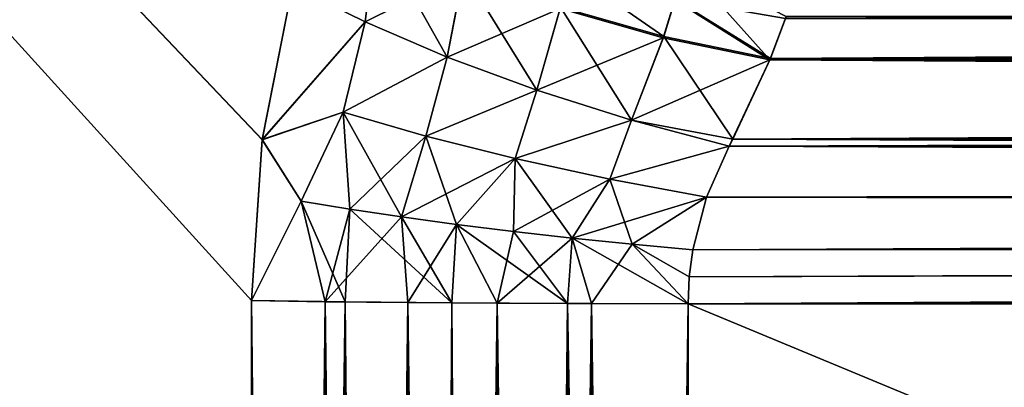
# Model space of a CAD drawing. Header units: metres. Extents: x -59 to 28, y 0 to 1680.
# Tile 20 of 115: x 5.165 to 5.963, y 80.741 to 81.039. Entities that reach past the tile are written whole.
import ezdxf

# ---------------------------------------------------------------- set-up
doc = ezdxf.new("R2010")
doc.units = ezdxf.units.M

msp = doc.modelspace()

# ---------------------------------------------------------------- linework, layer by layer
at = {"layer": 'ELYT3PV164'}
for points in [[(5.361648, 80.94162, 813.960571), (2.5, 83.952614, 811.151062), (5.386322, 81.066292, 813.987427)], [(5.353096, 80.811279, 813.949707), (2.5, 83.952614, 811.151062), (5.361648, 80.94162, 813.960571)], [(2.5, 83.952614, 811.151062), (5.353096, 75.300003, 813.853516), (2.5, 75.300003, 811)], [(5.353096, 75.300003, 813.853516), (2.5, 83.952614, 811.151062), (5.353096, 80.811279, 813.949707)], [(5.353096, 75.300003, 826.146484), (2.5, 83.952614, 828.848938), (2.5, 75.300003, 829)], [(5.353096, 80.811279, 826.050293), (2.5, 83.952614, 828.848938), (5.353096, 75.300003, 826.146484)], [(2.5, 83.952614, 828.848938), (5.361652, 80.941643, 826.039429), (5.386322, 81.066292, 826.012573)], [(5.361652, 80.941643, 826.039429), (2.5, 83.952614, 828.848938), (5.353096, 80.811279, 826.050293)], [(5.353096, 75.300003, 686.146484), (2.5, 83.952614, 688.848938), (2.5, 75.300003, 689)], [(5.353096, 80.811279, 686.050293), (2.5, 83.952614, 688.848938), (5.353096, 75.300003, 686.146484)], [(2.5, 83.952614, 688.848938), (5.361648, 80.94162, 686.039429), (5.386322, 81.066292, 686.012573)], [(5.361648, 80.94162, 686.039429), (2.5, 83.952614, 688.848938), (5.353096, 80.811279, 686.050293)], [(5.361652, 80.941643, 673.960571), (2.5, 83.952614, 671.151062), (5.386322, 81.066292, 673.987427)], [(5.353096, 80.811279, 673.949707), (2.5, 83.952614, 671.151062), (5.361652, 80.941643, 673.960571)], [(2.5, 83.952614, 671.151062), (5.353096, 75.300003, 673.853516), (2.5, 75.300003, 671)], [(5.353096, 75.300003, 673.853516), (2.5, 83.952614, 671.151062), (5.353096, 80.811279, 673.949707)], [(5.454133, 81.110847, 814.056702), (5.444986, 81.036911, 814.036133), (5.386322, 81.066292, 813.987427)], [(5.386322, 81.066292, 686.012573), (5.444986, 81.036911, 685.963867), (5.454133, 81.110847, 685.943298)], [(5.386322, 81.066292, 826.012573), (5.444986, 81.036911, 825.963867), (5.454007, 81.109673, 825.943787)], [(5.444986, 81.036911, 674.036133), (5.386322, 81.066292, 673.987427), (5.454007, 81.109673, 674.056213)], [(5.511528, 81.008484, 814.074097), (5.444986, 81.036911, 814.036133), (5.454133, 81.110847, 814.056702)], [(5.444986, 81.036911, 685.963867), (5.511528, 81.008484, 685.925903), (5.454133, 81.110847, 685.943298)], [(5.454007, 81.109673, 825.943787), (5.444986, 81.036911, 825.963867), (5.52464, 81.07663, 825.90271)], [(5.52464, 81.07663, 674.09729), (5.444986, 81.036911, 674.036133), (5.454007, 81.109673, 674.056213)], [(5.524822, 81.077736, 814.097778), (5.511528, 81.008484, 814.074097), (5.454133, 81.110847, 814.056702)], [(5.454133, 81.110847, 685.943298), (5.511528, 81.008484, 685.925903), (5.524822, 81.077736, 685.902222)], [(5.703463, 81.0839, 825.825989), (5.695988, 81.054443, 825.844055), (5.772919, 81.006279, 825.859375)], [(5.695988, 81.054443, 674.155945), (5.703463, 81.0839, 674.174011), (5.772919, 81.006279, 674.140625)], [(5.786054, 81.041412, 825.841797), (5.703463, 81.0839, 825.825989), (5.772919, 81.006279, 825.859375)], [(5.772919, 81.006279, 674.140625), (5.703463, 81.0839, 674.174011), (5.786054, 81.041412, 674.158203)], [(19.103634, 81.020767, 814.147461), (5.773392, 81.007439, 814.141113), (19.10585, 81.084236, 814.184753)], [(5.773392, 81.007439, 814.141113), (5.785519, 81.039833, 814.157349), (19.10585, 81.084236, 814.184753)], [(19.103634, 81.020767, 685.852539), (19.10585, 81.084236, 685.815247), (5.785519, 81.039833, 685.842651)], [(5.444986, 81.036911, 825.963867), (5.511528, 81.008484, 825.925903), (5.52464, 81.07663, 825.90271)], [(5.444986, 81.036911, 674.036133), (5.52464, 81.07663, 674.09729), (5.511528, 81.008484, 674.074097)], [(5.584168, 80.981758, 814.100342), (5.511528, 81.008484, 814.074097), (5.524822, 81.077736, 814.097778)], [(5.511528, 81.008484, 685.925903), (5.584168, 80.981758, 685.899658), (5.524822, 81.077736, 685.902222)], [(5.52464, 81.07663, 825.90271), (5.511528, 81.008484, 825.925903), (5.602985, 81.047821, 825.87439)], [(5.52464, 81.07663, 674.09729), (5.602985, 81.047821, 674.12561), (5.511528, 81.008484, 674.074097)], [(5.60325, 81.048889, 814.126099), (5.584168, 80.981758, 814.100342), (5.524822, 81.077736, 814.097778)], [(5.524822, 81.077736, 685.902222), (5.584168, 80.981758, 685.899658), (5.60325, 81.048889, 685.873901)], [(5.60325, 81.048889, 814.126099), (5.609975, 81.078499, 814.141357), (5.686976, 81.025215, 814.140686)], [(5.60325, 81.048889, 685.873901), (5.686976, 81.025215, 685.859314), (5.609975, 81.078499, 685.858643)], [(5.609975, 81.078499, 814.141357), (5.696282, 81.055489, 814.156555), (5.686976, 81.025215, 814.140686)], [(5.609975, 81.078499, 685.858643), (5.686976, 81.025215, 685.859314), (5.696282, 81.055489, 685.843445)], [(5.444986, 81.036911, 814.036133), (5.361648, 80.94162, 813.960571), (5.386322, 81.066292, 813.987427)], [(5.444986, 81.036911, 685.963867), (5.386322, 81.066292, 686.012573), (5.361648, 80.94162, 686.039429)], [(5.444986, 81.036911, 825.963867), (5.386322, 81.066292, 826.012573), (5.361652, 80.941643, 826.039429)], [(5.444986, 81.036911, 674.036133), (5.361652, 80.941643, 673.960571), (5.386322, 81.066292, 673.987427)], [(5.602985, 81.047821, 825.87439), (5.686612, 81.024124, 825.859802), (5.695988, 81.054443, 825.844055)], [(5.602985, 81.047821, 674.12561), (5.695988, 81.054443, 674.155945), (5.686612, 81.024124, 674.140198)], [(5.772919, 81.006279, 825.859375), (5.695988, 81.054443, 825.844055), (5.686612, 81.024124, 825.859802)], [(5.686612, 81.024124, 674.140198), (5.695988, 81.054443, 674.155945), (5.772919, 81.006279, 674.140625)], [(5.686976, 81.025215, 814.140686), (5.696282, 81.055489, 814.156555), (5.773392, 81.007439, 814.141113)], [(5.686976, 81.025215, 685.859314), (5.773392, 81.007439, 685.858887), (5.696282, 81.055489, 685.843445)], [(5.696282, 81.055489, 814.156555), (5.785519, 81.039833, 814.157349), (5.773392, 81.007439, 814.141113)], [(5.696282, 81.055489, 685.843445), (5.773392, 81.007439, 685.858887), (5.785519, 81.039833, 685.842651)], [(19.102631, 80.992043, 674.13446), (5.772919, 81.006279, 674.140625), (19.104925, 81.057739, 674.167603)], [(5.772919, 81.006279, 674.140625), (5.786054, 81.041412, 674.158203), (19.104925, 81.057739, 674.167603)], [(19.102631, 80.992043, 825.86554), (19.104925, 81.057739, 825.832397), (5.786054, 81.041412, 825.841797)], [(5.511528, 81.008484, 825.925903), (5.584168, 80.981758, 825.899658), (5.602985, 81.047821, 825.87439)], [(5.511528, 81.008484, 674.074097), (5.602985, 81.047821, 674.12561), (5.584168, 80.981758, 674.100342)], [(5.660968, 80.957458, 814.114075), (5.584168, 80.981758, 814.100342), (5.60325, 81.048889, 814.126099)], [(5.584168, 80.981758, 685.899658), (5.660968, 80.957458, 685.885925), (5.60325, 81.048889, 685.873901)], [(5.602985, 81.047821, 825.87439), (5.584168, 80.981758, 825.899658), (5.686612, 81.024124, 825.859802)], [(5.602985, 81.047821, 674.12561), (5.686612, 81.024124, 674.140198), (5.584168, 80.981758, 674.100342)], [(5.686976, 81.025215, 814.140686), (5.660968, 80.957458, 814.114075), (5.60325, 81.048889, 814.126099)], [(5.60325, 81.048889, 685.873901), (5.660968, 80.957458, 685.885925), (5.686976, 81.025215, 685.859314)], [(5.427391, 80.963936, 814.017639), (5.361648, 80.94162, 813.960571), (5.444986, 81.036911, 814.036133)], [(5.427391, 80.963936, 685.982361), (5.444986, 81.036911, 685.963867), (5.361648, 80.94162, 686.039429)], [(5.427396, 80.963959, 825.982361), (5.444986, 81.036911, 825.963867), (5.361652, 80.941643, 826.039429)], [(5.427396, 80.963959, 674.017639), (5.361652, 80.941643, 673.960571), (5.444986, 81.036911, 674.036133)], [(5.511528, 81.008484, 814.074097), (5.427391, 80.963936, 814.017639), (5.444986, 81.036911, 814.036133)], [(5.511528, 81.008484, 685.925903), (5.444986, 81.036911, 685.963867), (5.427391, 80.963936, 685.982361)], [(5.511528, 81.008484, 825.925903), (5.444986, 81.036911, 825.963867), (5.427396, 80.963959, 825.982361)], [(5.511528, 81.008484, 674.074097), (5.427396, 80.963959, 674.017639), (5.444986, 81.036911, 674.036133)], [(5.772919, 81.006279, 825.859375), (19.102631, 80.992043, 825.86554), (5.786054, 81.041412, 825.841797)], [(5.773392, 81.007439, 685.858887), (19.103634, 81.020767, 685.852539), (5.785519, 81.039833, 685.842651)], [(5.584168, 80.981758, 825.899658), (5.660968, 80.957458, 825.885925), (5.686612, 81.024124, 825.859802)], [(5.584168, 80.981758, 674.100342), (5.686612, 81.024124, 674.140198), (5.660968, 80.957458, 674.114075)], [(5.742862, 80.941902, 814.116638), (5.660968, 80.957458, 814.114075), (5.686976, 81.025215, 814.140686)], [(5.660968, 80.957458, 685.885925), (5.742862, 80.941902, 685.883362), (5.686976, 81.025215, 685.859314)], [(5.686612, 81.024124, 825.859802), (5.660968, 80.957458, 825.885925), (5.772919, 81.006279, 825.859375)], [(5.686612, 81.024124, 674.140198), (5.772919, 81.006279, 674.140625), (5.660968, 80.957458, 674.114075)], [(5.773392, 81.007439, 814.141113), (5.742862, 80.941902, 814.116638), (5.686976, 81.025215, 814.140686)], [(5.686976, 81.025215, 685.859314), (5.742862, 80.941902, 685.883362), (5.773392, 81.007439, 685.858887)], [(19.101263, 80.95285, 814.119995), (5.742862, 80.941902, 814.116638), (19.103634, 81.020767, 814.147461)], [(5.742862, 80.941902, 814.116638), (5.773392, 81.007439, 814.141113), (19.103634, 81.020767, 814.147461)], [(19.101263, 80.95285, 685.880005), (19.103634, 81.020767, 685.852539), (5.773392, 81.007439, 685.858887)], [(5.494128, 80.944519, 814.05719), (5.427391, 80.963936, 814.017639), (5.511528, 81.008484, 814.074097)], [(5.494128, 80.944519, 685.94281), (5.511528, 81.008484, 685.925903), (5.427391, 80.963936, 685.982361)], [(5.494133, 80.944534, 825.94281), (5.511528, 81.008484, 825.925903), (5.427396, 80.963959, 825.982361)], [(5.494133, 80.944534, 674.05719), (5.427396, 80.963959, 674.017639), (5.511528, 81.008484, 674.074097)], [(5.584168, 80.981758, 814.100342), (5.494128, 80.944519, 814.05719), (5.511528, 81.008484, 814.074097)], [(5.584168, 80.981758, 685.899658), (5.511528, 81.008484, 685.925903), (5.494128, 80.944519, 685.94281)], [(5.584168, 80.981758, 825.899658), (5.511528, 81.008484, 825.925903), (5.494133, 80.944534, 825.94281)], [(5.584168, 80.981758, 674.100342), (5.494133, 80.944534, 674.05719), (5.511528, 81.008484, 674.074097)], [(5.660968, 80.957458, 825.885925), (5.739876, 80.936234, 825.88501), (5.772919, 81.006279, 825.859375)], [(5.660968, 80.957458, 674.114075), (5.772919, 81.006279, 674.140625), (5.739876, 80.936234, 674.11499)], [(5.739876, 80.936234, 825.88501), (19.100193, 80.922188, 825.888733), (5.772919, 81.006279, 825.859375)], [(5.739876, 80.936234, 674.11499), (5.772919, 81.006279, 674.140625), (19.102631, 80.992043, 674.13446)], [(5.742862, 80.941902, 685.883362), (19.101263, 80.95285, 685.880005), (5.773392, 81.007439, 685.858887)], [(19.100193, 80.922188, 825.888733), (19.102631, 80.992043, 825.86554), (5.772919, 81.006279, 825.859375)], [(19.100193, 80.922188, 674.111267), (5.739876, 80.936234, 674.11499), (19.102631, 80.992043, 674.13446)], [(5.566684, 80.92627, 814.085388), (5.494128, 80.944519, 814.05719), (5.584168, 80.981758, 814.100342)], [(5.566684, 80.92627, 685.914612), (5.584168, 80.981758, 685.899658), (5.494128, 80.944519, 685.94281)], [(5.566689, 80.926285, 825.914612), (5.584168, 80.981758, 825.899658), (5.494133, 80.944534, 825.94281)], [(5.566689, 80.926285, 674.085388), (5.494133, 80.944534, 674.05719), (5.584168, 80.981758, 674.100342)], [(5.660968, 80.957458, 814.114075), (5.566684, 80.92627, 814.085388), (5.584168, 80.981758, 814.100342)], [(5.660968, 80.957458, 685.885925), (5.584168, 80.981758, 685.899658), (5.566684, 80.92627, 685.914612)], [(5.660968, 80.957458, 825.885925), (5.584168, 80.981758, 825.899658), (5.566689, 80.926285, 825.914612)], [(5.660968, 80.957458, 674.114075), (5.566689, 80.926285, 674.085388), (5.584168, 80.981758, 674.100342)], [(5.393196, 80.891937, 813.987793), (5.361648, 80.94162, 813.960571), (5.427391, 80.963936, 814.017639)], [(5.361648, 80.94162, 686.039429), (5.393196, 80.891937, 686.012207), (5.427391, 80.963936, 685.982361)], [(5.361652, 80.941643, 826.039429), (5.393198, 80.891953, 826.012207), (5.427396, 80.963959, 825.982361)], [(5.427396, 80.963959, 674.017639), (5.393198, 80.891953, 673.987793), (5.361652, 80.941643, 673.960571)], [(5.432558, 80.885422, 814.016785), (5.393196, 80.891937, 813.987793), (5.427391, 80.963936, 814.017639)], [(5.427391, 80.963936, 685.982361), (5.393196, 80.891937, 686.012207), (5.432558, 80.885422, 685.983215)], [(5.393198, 80.891953, 826.012207), (5.43256, 80.885437, 825.983215), (5.427396, 80.963959, 825.982361)], [(5.43256, 80.885437, 674.016785), (5.393198, 80.891953, 673.987793), (5.427396, 80.963959, 674.017639)], [(5.432558, 80.885422, 814.016785), (5.427391, 80.963936, 814.017639), (5.474622, 80.879105, 814.041687)], [(5.427391, 80.963936, 814.017639), (5.494128, 80.944519, 814.05719), (5.474622, 80.879105, 814.041687)], [(5.432558, 80.885422, 685.983215), (5.474622, 80.879105, 685.958313), (5.427391, 80.963936, 685.982361)], [(5.474622, 80.879105, 685.958313), (5.494128, 80.944519, 685.94281), (5.427391, 80.963936, 685.982361)], [(5.427396, 80.963959, 825.982361), (5.43256, 80.885437, 825.983215), (5.494133, 80.944534, 825.94281)], [(5.494133, 80.944534, 674.05719), (5.43256, 80.885437, 674.016785), (5.427396, 80.963959, 674.017639)], [(5.566684, 80.92627, 814.085388), (5.660968, 80.957458, 814.114075), (5.643205, 80.909653, 814.101501)], [(5.643205, 80.909653, 685.898499), (5.660968, 80.957458, 685.885925), (5.566684, 80.92627, 685.914612)], [(5.64321, 80.909668, 825.898499), (5.660968, 80.957458, 825.885925), (5.566689, 80.926285, 825.914612)], [(5.566689, 80.926285, 674.085388), (5.660968, 80.957458, 674.114075), (5.64321, 80.909668, 674.101501)], [(5.660968, 80.957458, 814.114075), (5.739876, 80.936234, 814.11499), (5.643205, 80.909653, 814.101501)], [(5.739876, 80.936234, 685.88501), (5.660968, 80.957458, 685.885925), (5.643205, 80.909653, 685.898499)], [(5.739876, 80.936234, 825.88501), (5.660968, 80.957458, 825.885925), (5.64321, 80.909668, 825.898499)], [(5.660968, 80.957458, 674.114075), (5.739876, 80.936234, 674.11499), (5.64321, 80.909668, 674.101501)], [(5.739876, 80.936234, 814.11499), (5.660968, 80.957458, 814.114075), (5.742862, 80.941902, 814.116638)], [(5.742862, 80.941902, 685.883362), (5.660968, 80.957458, 685.885925), (5.739876, 80.936234, 685.88501)], [(19.098778, 80.881668, 814.102783), (5.742862, 80.941902, 814.116638), (19.101263, 80.95285, 814.119995)], [(5.742862, 80.941902, 685.883362), (19.098778, 80.881668, 685.897217), (19.101263, 80.95285, 685.880005)], [(5.353096, 80.811279, 826.050293), (5.393198, 80.891953, 826.012207), (5.361652, 80.941643, 826.039429)], [(5.361652, 80.941643, 673.960571), (5.393198, 80.891953, 673.987793), (5.353096, 80.811279, 673.949707)], [(5.361648, 80.94162, 813.960571), (5.393196, 80.891937, 813.987793), (5.353096, 80.811279, 813.949707)], [(5.353096, 80.811279, 686.050293), (5.393196, 80.891937, 686.012207), (5.361648, 80.94162, 686.039429)], [(5.43256, 80.885437, 825.983215), (5.474624, 80.87912, 825.958313), (5.494133, 80.944534, 825.94281)], [(5.474624, 80.87912, 674.041687), (5.43256, 80.885437, 674.016785), (5.494133, 80.944534, 674.05719)], [(5.474622, 80.879105, 814.041687), (5.494128, 80.944519, 814.05719), (5.51898, 80.873032, 814.062378)], [(5.494128, 80.944519, 685.94281), (5.474622, 80.879105, 685.958313), (5.51898, 80.873032, 685.937622)], [(5.494133, 80.944534, 825.94281), (5.474624, 80.87912, 825.958313), (5.566689, 80.926285, 825.914612)], [(5.566689, 80.926285, 674.085388), (5.474624, 80.87912, 674.041687), (5.494133, 80.944534, 674.05719)], [(5.51898, 80.873032, 814.062378), (5.494128, 80.944519, 814.05719), (5.566684, 80.92627, 814.085388)], [(5.566684, 80.92627, 685.914612), (5.494128, 80.944519, 685.94281), (5.51898, 80.873032, 685.937622)], [(5.742862, 80.941902, 814.116638), (19.098778, 80.881668, 814.102783), (5.739876, 80.936234, 814.11499)], [(5.739876, 80.936234, 685.88501), (19.098778, 80.881668, 685.897217), (5.742862, 80.941902, 685.883362)], [(5.643205, 80.909653, 814.101501), (5.739876, 80.936234, 814.11499), (5.721734, 80.895096, 814.105225)], [(5.721734, 80.895096, 685.894775), (5.739876, 80.936234, 685.88501), (5.643205, 80.909653, 685.898499)], [(5.721739, 80.895111, 825.894775), (5.739876, 80.936234, 825.88501), (5.64321, 80.909668, 825.898499)], [(5.64321, 80.909668, 674.101501), (5.739876, 80.936234, 674.11499), (5.721739, 80.895111, 674.105225)], [(5.739876, 80.936234, 814.11499), (19.098778, 80.881668, 814.102783), (5.721734, 80.895096, 814.105225)], [(5.721734, 80.895096, 685.894775), (19.098778, 80.881668, 685.897217), (5.739876, 80.936234, 685.88501)], [(5.739876, 80.936234, 825.88501), (5.721739, 80.895111, 825.894775), (19.100193, 80.922188, 825.888733)], [(19.100193, 80.922188, 674.111267), (5.721739, 80.895111, 674.105225), (5.739876, 80.936234, 674.11499)], [(5.474624, 80.87912, 825.958313), (5.518982, 80.873047, 825.937622), (5.566689, 80.926285, 825.914612)], [(5.518982, 80.873047, 674.062378), (5.474624, 80.87912, 674.041687), (5.566689, 80.926285, 674.085388)], [(5.566684, 80.92627, 814.085388), (5.565199, 80.867271, 814.078552), (5.51898, 80.873032, 814.062378)], [(5.51898, 80.873032, 685.937622), (5.565199, 80.867271, 685.921448), (5.566684, 80.92627, 685.914612)], [(5.566689, 80.926285, 825.914612), (5.518982, 80.873047, 825.937622), (5.565202, 80.867279, 825.921448)], [(5.565202, 80.867279, 674.078552), (5.518982, 80.873047, 674.062378), (5.566689, 80.926285, 674.085388)], [(5.565199, 80.867271, 814.078552), (5.566684, 80.92627, 814.085388), (5.612832, 80.86187, 814.090088)], [(5.566684, 80.92627, 685.914612), (5.565199, 80.867271, 685.921448), (5.612832, 80.86187, 685.909912)], [(5.566689, 80.926285, 825.914612), (5.565202, 80.867279, 825.921448), (5.64321, 80.909668, 825.898499)], [(5.64321, 80.909668, 674.101501), (5.565202, 80.867279, 674.078552), (5.566689, 80.926285, 674.085388)], [(5.612832, 80.86187, 814.090088), (5.566684, 80.92627, 814.085388), (5.643205, 80.909653, 814.101501)], [(5.643205, 80.909653, 685.898499), (5.566684, 80.92627, 685.914612), (5.612832, 80.86187, 685.909912)], [(19.098227, 80.865891, 674.100464), (5.710475, 80.852379, 674.098816), (19.100193, 80.922188, 674.111267)], [(5.710475, 80.852379, 674.098816), (5.721739, 80.895111, 674.105225), (19.100193, 80.922188, 674.111267)], [(5.721739, 80.895111, 825.894775), (19.098227, 80.865891, 825.899536), (19.100193, 80.922188, 825.888733)], [(5.565202, 80.867279, 825.921448), (5.612834, 80.861877, 825.909912), (5.64321, 80.909668, 825.898499)], [(5.612834, 80.861877, 674.090088), (5.565202, 80.867279, 674.078552), (5.64321, 80.909668, 674.101501)], [(5.612832, 80.86187, 814.090088), (5.643205, 80.909653, 814.101501), (5.661414, 80.856888, 814.096863)], [(5.612832, 80.86187, 685.909912), (5.661414, 80.856888, 685.903137), (5.643205, 80.909653, 685.898499)], [(5.64321, 80.909668, 825.898499), (5.612834, 80.861877, 825.909912), (5.721739, 80.895111, 825.894775)], [(5.721739, 80.895111, 674.105225), (5.612834, 80.861877, 674.090088), (5.64321, 80.909668, 674.101501)], [(5.643205, 80.909653, 814.101501), (5.721734, 80.895096, 814.105225), (5.661414, 80.856888, 814.096863)], [(5.661414, 80.856888, 685.903137), (5.721734, 80.895096, 685.894775), (5.643205, 80.909653, 685.898499)], [(5.412757, 80.810394, 825.999329), (5.393198, 80.891953, 826.012207), (5.353096, 80.811279, 826.050293)], [(5.353096, 80.811279, 673.949707), (5.393198, 80.891953, 673.987793), (5.412757, 80.810394, 674.000671)], [(5.353096, 80.811279, 813.949707), (5.393196, 80.891937, 813.987793), (5.428865, 80.810196, 814.011902)], [(5.393196, 80.891937, 686.012207), (5.353096, 80.811279, 686.050293), (5.428865, 80.810196, 685.988098)], [(5.428865, 80.810196, 814.011902), (5.393196, 80.891937, 813.987793), (5.432558, 80.885422, 814.016785)], [(5.432558, 80.885422, 685.983215), (5.393196, 80.891937, 686.012207), (5.428865, 80.810196, 685.988098)], [(5.393198, 80.891953, 826.012207), (5.412757, 80.810394, 825.999329), (5.43256, 80.885437, 825.983215)], [(5.393198, 80.891953, 673.987793), (5.43256, 80.885437, 674.016785), (5.412757, 80.810394, 674.000671)], [(5.612834, 80.861877, 825.909912), (5.661416, 80.856895, 825.903137), (5.721739, 80.895111, 825.894775)], [(5.661416, 80.856895, 674.096863), (5.612834, 80.861877, 674.090088), (5.721739, 80.895111, 674.105225)], [(5.721734, 80.895096, 814.105225), (5.710473, 80.852371, 814.098816), (5.661414, 80.856888, 814.096863)], [(5.661414, 80.856888, 685.903137), (5.710473, 80.852371, 685.901184), (5.721734, 80.895096, 685.894775)], [(5.721739, 80.895111, 825.894775), (5.661416, 80.856895, 825.903137), (5.710475, 80.852379, 825.901184)], [(5.710475, 80.852379, 674.098816), (5.661416, 80.856895, 674.096863), (5.721739, 80.895111, 674.105225)], [(19.098778, 80.881668, 814.102783), (5.710473, 80.852371, 814.098816), (5.721734, 80.895096, 814.105225)], [(5.710473, 80.852371, 685.901184), (19.098778, 80.881668, 685.897217), (5.721734, 80.895096, 685.894775)], [(5.710475, 80.852379, 825.901184), (19.098227, 80.865891, 825.899536), (5.721739, 80.895111, 825.894775)], [(5.43256, 80.885437, 825.983215), (5.412757, 80.810394, 825.999329), (5.474624, 80.87912, 825.958313)], [(5.474624, 80.87912, 674.041687), (5.412757, 80.810394, 674.000671), (5.43256, 80.885437, 674.016785)], [(5.428865, 80.810196, 814.011902), (5.432558, 80.885422, 814.016785), (5.515308, 80.809387, 814.058105)], [(5.428865, 80.810196, 685.988098), (5.515308, 80.809387, 685.941895), (5.432558, 80.885422, 685.983215)], [(5.432558, 80.885422, 814.016785), (5.474622, 80.879105, 814.041687), (5.515308, 80.809387, 814.058105)], [(5.515308, 80.809387, 685.941895), (5.474622, 80.879105, 685.958313), (5.432558, 80.885422, 685.983215)], [(5.412757, 80.810394, 825.999329), (5.479655, 80.809677, 825.958313), (5.474624, 80.87912, 825.958313)], [(5.479655, 80.809677, 674.041687), (5.412757, 80.810394, 674.000671), (5.474624, 80.87912, 674.041687)], [(5.515308, 80.809387, 814.058105), (5.474622, 80.879105, 814.041687), (5.51898, 80.873032, 814.062378)], [(5.51898, 80.873032, 685.937622), (5.474622, 80.879105, 685.958313), (5.515308, 80.809387, 685.941895)], [(5.474624, 80.87912, 825.958313), (5.479655, 80.809677, 825.958313), (5.518982, 80.873047, 825.937622)], [(5.518982, 80.873047, 674.062378), (5.479655, 80.809677, 674.041687), (5.474624, 80.87912, 674.041687)], [(19.096231, 80.808723, 814.09613), (5.70665, 80.808723, 814.09613), (19.098778, 80.881668, 814.102783)], [(5.70665, 80.808723, 814.09613), (5.707609, 80.830612, 814.097046), (19.098778, 80.881668, 814.102783)], [(19.098778, 80.881668, 685.897217), (5.70665, 80.808723, 685.90387), (19.096231, 80.808723, 685.90387)], [(5.70665, 80.808723, 685.90387), (19.098778, 80.881668, 685.897217), (5.707609, 80.830612, 685.902954)], [(19.098778, 80.881668, 814.102783), (5.707609, 80.830612, 814.097046), (5.710473, 80.852371, 814.098816)], [(5.707609, 80.830612, 685.902954), (19.098778, 80.881668, 685.897217), (5.710473, 80.852371, 685.901184)], [(5.479655, 80.809677, 825.958313), (5.552141, 80.809151, 825.928284), (5.518982, 80.873047, 825.937622)], [(5.552141, 80.809151, 674.071716), (5.479655, 80.809677, 674.041687), (5.518982, 80.873047, 674.062378)], [(5.51898, 80.873032, 814.062378), (5.609105, 80.808891, 814.086548), (5.515308, 80.809387, 814.058105)], [(5.515308, 80.809387, 685.941895), (5.609105, 80.808891, 685.913452), (5.51898, 80.873032, 685.937622)], [(5.565199, 80.867271, 814.078552), (5.609105, 80.808891, 814.086548), (5.51898, 80.873032, 814.062378)], [(5.609105, 80.808891, 685.913452), (5.565199, 80.867271, 685.921448), (5.51898, 80.873032, 685.937622)], [(5.518982, 80.873047, 825.937622), (5.552141, 80.809151, 825.928284), (5.565202, 80.867279, 825.921448)], [(5.565202, 80.867279, 674.078552), (5.552141, 80.809151, 674.071716), (5.518982, 80.873047, 674.062378)], [(5.565202, 80.867279, 825.921448), (5.552141, 80.809151, 825.928284), (5.612834, 80.861877, 825.909912)], [(5.612834, 80.861877, 674.090088), (5.552141, 80.809151, 674.071716), (5.565202, 80.867279, 674.078552)], [(5.552141, 80.809151, 825.928284), (5.628433, 80.80883, 825.909973), (5.612834, 80.861877, 825.909912)], [(5.628433, 80.80883, 674.090027), (5.552141, 80.809151, 674.071716), (5.612834, 80.861877, 674.090088)], [(5.609105, 80.808891, 814.086548), (5.565199, 80.867271, 814.078552), (5.612832, 80.86187, 814.090088)], [(5.612832, 80.86187, 685.909912), (5.565199, 80.867271, 685.921448), (5.609105, 80.808891, 685.913452)], [(5.609105, 80.808891, 814.086548), (5.612832, 80.86187, 814.090088), (5.70665, 80.808723, 814.09613)], [(5.609105, 80.808891, 685.913452), (5.70665, 80.808723, 685.90387), (5.612832, 80.86187, 685.909912)], [(5.612832, 80.86187, 814.090088), (5.661414, 80.856888, 814.096863), (5.70665, 80.808723, 814.09613)], [(5.70665, 80.808723, 685.90387), (5.661414, 80.856888, 685.903137), (5.612832, 80.86187, 685.909912)], [(5.612834, 80.861877, 825.909912), (5.628433, 80.80883, 825.909973), (5.661416, 80.856895, 825.903137)], [(5.661416, 80.856895, 674.096863), (5.628433, 80.80883, 674.090027), (5.612834, 80.861877, 674.090088)], [(19.098227, 80.865891, 825.899536), (5.70665, 80.808723, 825.90387), (19.096231, 80.808723, 825.90387)], [(5.70665, 80.808723, 825.90387), (19.098227, 80.865891, 825.899536), (5.70761, 80.83062, 825.902954)], [(19.096231, 80.808723, 674.09613), (5.70665, 80.808723, 674.09613), (19.098227, 80.865891, 674.100464)], [(5.70665, 80.808723, 674.09613), (5.70761, 80.83062, 674.097046), (19.098227, 80.865891, 674.100464)], [(5.70761, 80.83062, 825.902954), (19.098227, 80.865891, 825.899536), (5.710475, 80.852379, 825.901184)], [(19.098227, 80.865891, 674.100464), (5.70761, 80.83062, 674.097046), (5.710475, 80.852379, 674.098816)], [(5.628433, 80.80883, 825.909973), (5.70665, 80.808723, 825.90387), (5.661416, 80.856895, 825.903137)], [(5.70665, 80.808723, 674.09613), (5.628433, 80.80883, 674.090027), (5.661416, 80.856895, 674.096863)], [(5.710473, 80.852371, 814.098816), (5.707609, 80.830612, 814.097046), (5.661414, 80.856888, 814.096863)], [(5.661414, 80.856888, 814.096863), (5.707609, 80.830612, 814.097046), (5.70665, 80.808723, 814.09613)], [(5.70665, 80.808723, 685.90387), (5.707609, 80.830612, 685.902954), (5.661414, 80.856888, 685.903137)], [(5.707609, 80.830612, 685.902954), (5.710473, 80.852371, 685.901184), (5.661414, 80.856888, 685.903137)], [(5.661416, 80.856895, 825.903137), (5.70761, 80.83062, 825.902954), (5.710475, 80.852379, 825.901184)], [(5.661416, 80.856895, 825.903137), (5.70665, 80.808723, 825.90387), (5.70761, 80.83062, 825.902954)], [(5.710475, 80.852379, 674.098816), (5.70761, 80.83062, 674.097046), (5.661416, 80.856895, 674.096863)], [(5.70761, 80.83062, 674.097046), (5.70665, 80.808723, 674.09613), (5.661416, 80.856895, 674.096863)], [(5.428865, 80.810196, 814.011902), (5.353096, 75.300003, 813.853516), (5.353096, 80.811279, 813.949707)], [(5.412757, 80.810394, 825.999329), (5.353096, 80.811279, 826.050293), (5.412755, 75.300003, 826.09552)], [(5.412755, 75.300003, 826.09552), (5.353096, 80.811279, 826.050293), (5.353096, 75.300003, 826.146484)], [(5.428865, 80.810196, 685.988098), (5.353096, 80.811279, 686.050293), (5.412755, 75.300003, 686.09552)], [(5.412755, 75.300003, 686.09552), (5.353096, 80.811279, 686.050293), (5.353096, 75.300003, 686.146484)], [(5.412757, 80.810394, 674.000671), (5.353096, 75.300003, 673.853516), (5.353096, 80.811279, 673.949707)], [(5.412755, 75.300003, 673.90448), (5.353096, 75.300003, 673.853516), (5.412757, 80.810394, 674.000671)], [(5.412755, 75.300003, 813.90448), (5.353096, 75.300003, 813.853516), (5.428865, 80.810196, 814.011902)], [(5.479651, 75.300003, 826.054504), (5.412757, 80.810394, 825.999329), (5.412755, 75.300003, 826.09552)], [(5.479655, 80.809677, 674.041687), (5.412755, 75.300003, 673.90448), (5.412757, 80.810394, 674.000671)], [(5.479651, 75.300003, 813.945496), (5.412755, 75.300003, 813.90448), (5.428865, 80.810196, 814.011902)], [(5.479651, 75.300003, 686.054504), (5.428865, 80.810196, 685.988098), (5.412755, 75.300003, 686.09552)], [(5.412755, 75.300003, 673.90448), (5.479655, 80.809677, 674.041687), (5.479651, 75.300003, 673.945496)], [(5.412757, 80.810394, 825.999329), (5.479651, 75.300003, 826.054504), (5.479655, 80.809677, 825.958313)], [(5.515308, 80.809387, 814.058105), (5.479651, 75.300003, 813.945496), (5.428865, 80.810196, 814.011902)], [(5.428865, 80.810196, 685.988098), (5.479651, 75.300003, 686.054504), (5.515308, 80.809387, 685.941895)], [(5.479651, 75.300003, 826.054504), (5.552138, 75.300003, 826.024475), (5.479655, 80.809677, 825.958313)], [(5.479655, 80.809677, 674.041687), (5.552141, 80.809151, 674.071716), (5.479651, 75.300003, 673.945496)], [(5.479651, 75.300003, 813.945496), (5.515308, 80.809387, 814.058105), (5.552138, 75.300003, 813.975525)], [(5.479651, 75.300003, 686.054504), (5.552138, 75.300003, 686.024475), (5.515308, 80.809387, 685.941895)], [(5.479651, 75.300003, 673.945496), (5.552141, 80.809151, 674.071716), (5.552138, 75.300003, 673.975525)], [(5.479655, 80.809677, 825.958313), (5.552138, 75.300003, 826.024475), (5.552141, 80.809151, 825.928284)], [(5.552138, 75.300003, 813.975525), (5.515308, 80.809387, 814.058105), (5.609105, 80.808891, 814.086548)], [(5.515308, 80.809387, 685.941895), (5.552138, 75.300003, 686.024475), (5.609105, 80.808891, 685.913452)], [(5.552138, 75.300003, 826.024475), (5.628431, 75.300003, 826.006165), (5.552141, 80.809151, 825.928284)], [(5.552141, 80.809151, 674.071716), (5.628433, 80.80883, 674.090027), (5.552138, 75.300003, 673.975525)], [(5.552138, 75.300003, 813.975525), (5.609105, 80.808891, 814.086548), (5.628431, 75.300003, 813.993835)], [(5.552138, 75.300003, 686.024475), (5.628431, 75.300003, 686.006165), (5.609105, 80.808891, 685.913452)], [(5.552138, 75.300003, 673.975525), (5.628433, 80.80883, 674.090027), (5.628431, 75.300003, 673.993835)], [(5.552141, 80.809151, 825.928284), (5.628431, 75.300003, 826.006165), (5.628433, 80.80883, 825.909973)], [(5.609105, 80.808891, 814.086548), (5.70665, 80.808723, 814.09613), (5.628431, 75.300003, 813.993835)], [(5.628431, 75.300003, 686.006165), (5.70665, 75.300003, 686), (5.609105, 80.808891, 685.913452)], [(5.609105, 80.808891, 685.913452), (5.70665, 75.300003, 686), (5.70665, 80.808723, 685.90387)], [(5.628431, 75.300003, 826.006165), (5.70665, 75.300003, 826), (5.628433, 80.80883, 825.909973)], [(5.628433, 80.80883, 674.090027), (5.70665, 80.808723, 674.09613), (5.628431, 75.300003, 673.993835)], [(5.628431, 75.300003, 813.993835), (5.70665, 80.808723, 814.09613), (5.70665, 75.300003, 814)], [(5.628431, 75.300003, 673.993835), (5.70665, 80.808723, 674.09613), (5.70665, 75.300003, 674)], [(5.628433, 80.80883, 825.909973), (5.70665, 75.300003, 826), (5.70665, 80.808723, 825.90387)], [(19.096231, 80.808723, 814.09613), (19.000076, 75.300003, 814), (5.70665, 80.808723, 814.09613)], [(19.000076, 75.300003, 814), (5.70665, 75.300003, 814), (5.70665, 80.808723, 814.09613)], [(19.096231, 80.808723, 825.90387), (5.70665, 80.808723, 825.90387), (19.000076, 75.300003, 826)], [(5.70665, 80.808723, 825.90387), (5.70665, 75.300003, 826), (19.000076, 75.300003, 826)], [(19.096231, 80.808723, 685.90387), (5.70665, 80.808723, 685.90387), (19.000076, 75.300003, 686)], [(5.70665, 80.808723, 685.90387), (5.70665, 75.300003, 686), (19.000076, 75.300003, 686)], [(19.096231, 80.808723, 674.09613), (19.000076, 75.300003, 674), (5.70665, 80.808723, 674.09613)], [(19.000076, 75.300003, 674), (5.70665, 75.300003, 674), (5.70665, 80.808723, 674.09613)]]:
    msp.add_3dface(points, dxfattribs=at)

doc.saveas('drawing.dxf')
